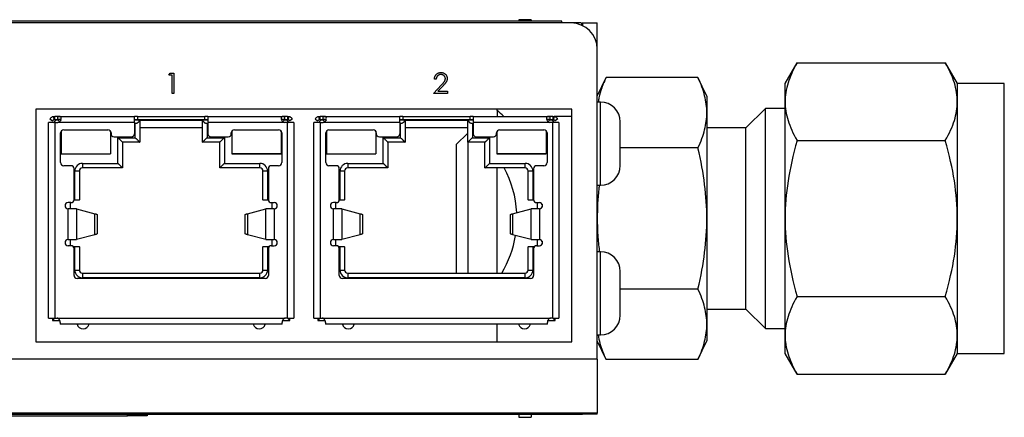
# Model space of a CAD drawing. Header units: millimetres. Extents: x 52 to 411, y 49 to 259.
# Tile 15 of 40: x 170 to 234, y 213 to 239. Entities that reach past the tile are written whole.
import ezdxf

# ---------------------------------------------------------------- set-up
doc = ezdxf.new("R2010")
doc.units = ezdxf.units.MM

msp = doc.modelspace()

# ---------------------------------------------------------------- linework, layer by layer
at = {"color": 7, "linetype": 'Continuous', "lineweight": 25}
for p, q in [((205.532, 239.048), (132.711, 239.048)), ((204.935, 239.175), (133.307, 239.175)), ((202.929, 239.264), (202.141, 239.264)), ((202.141, 239.264), (202.141, 239.175)), ((202.929, 239.264), (202.929, 239.175)), ((204.935, 239.048), (204.935, 239.175)), ((206.147, 239.061), (204.935, 239.061)), ((206.16, 239.048), (206.147, 239.061)), ((206.147, 239.048), (206.147, 239.061)), ((206.205, 239.048), (206.205, 238.908)), ((206.205, 239.048), (206.269, 239.048)), ((206.269, 239.048), (207.221, 239.048)), ((206.269, 239.048), (206.269, 238.879)), ((207.221, 237.359), (207.221, 239.048)), ((207.221, 217.204), (207.221, 237.359)), ((219.413, 235.111), (220.196, 236.467)), ((220.196, 236.467), (229.807, 236.467)), ((229.807, 236.467), (230.589, 235.111)), ((179.434, 235.663), (179.512, 235.799)), ((179.512, 235.799), (179.757, 235.799)), ((179.757, 235.799), (179.757, 234.476)), ((179.638, 235.663), (179.434, 235.663)), ((179.638, 234.476), (179.638, 235.663)), ((196.774, 235.392), (196.655, 235.392)), ((207.221, 234.286), (207.794, 235.514)), ((213.761, 235.514), (207.794, 235.514)), ((214.333, 234.286), (213.761, 235.514)), ((179.757, 234.476), (179.638, 234.476)), ((196.604, 234.476), (197.117, 235.024)), ((197.503, 234.476), (196.604, 234.476)), ((197.219, 234.965), (196.888, 234.612)), ((196.888, 234.612), (197.503, 234.612)), ((197.503, 234.612), (197.503, 234.476)), ((219.413, 233.937), (219.413, 235.111)), ((230.589, 235.111), (230.589, 233.937)), ((233.637, 235.111), (230.589, 235.111)), ((233.637, 217.585), (233.637, 235.111)), ((207.446, 233.915), (207.221, 233.915)), ((207.446, 231.21), (207.446, 233.915)), ((214.333, 234.286), (214.333, 233.222)), ((219.413, 226.348), (219.413, 233.937)), ((230.589, 233.937), (230.589, 226.348)), ((205.57, 233.46), (170.798, 233.46)), ((170.798, 233.46), (170.798, 218.347)), ((200.721, 233.362), (200.721, 233.46)), ((205.57, 218.347), (205.57, 233.46)), ((214.333, 233.222), (214.333, 226.348)), ((218.133, 233.492), (216.873, 232.232)), ((218.133, 219.204), (218.133, 233.492)), ((219.413, 233.492), (218.133, 233.492)), ((171.627, 219.879), (171.627, 232.579)), ((171.627, 232.579), (171.627, 232.579)), ((172.027, 232.579), (171.627, 232.579)), ((171.707, 232.82), (171.867, 232.699)), ((171.927, 232.579), (171.977, 232.629)), ((172.077, 232.729), (171.977, 232.629)), ((171.977, 232.629), (172.027, 232.579)), ((172.027, 232.779), (172.027, 232.979)), ((172.227, 232.979), (172.027, 232.979)), ((172.027, 232.779), (172.227, 232.779)), ((172.027, 232.579), (172.027, 219.879)), ((172.027, 232.579), (172.227, 232.579)), ((172.248, 232.729), (172.077, 232.729)), ((172.227, 232.779), (172.227, 232.979)), ((172.227, 232.979), (177.197, 232.979)), ((177.197, 232.579), (172.227, 232.579)), ((172.343, 232.634), (172.248, 232.729)), ((177.197, 232.579), (177.197, 232.979)), ((177.397, 232.979), (177.197, 232.979)), ((177.197, 232.779), (177.397, 232.779)), ((177.529, 232.729), (177.197, 232.729)), ((177.197, 232.579), (177.197, 231.849)), ((177.397, 232.979), (177.397, 232.779)), ((177.397, 232.979), (181.757, 232.979)), ((177.397, 232.779), (181.757, 232.779)), ((177.547, 232.729), (177.529, 232.729)), ((177.547, 232.729), (177.547, 231.299)), ((177.547, 232.729), (181.607, 232.729)), ((181.624, 232.729), (181.607, 232.729)), ((181.607, 231.299), (181.607, 232.729)), ((181.957, 232.729), (181.624, 232.729)), ((181.757, 232.779), (181.757, 232.979)), ((181.957, 232.979), (181.757, 232.979)), ((181.757, 232.779), (181.957, 232.779)), ((181.957, 232.979), (181.957, 232.579)), ((181.957, 232.979), (186.927, 232.979)), ((181.957, 232.579), (181.957, 231.849)), ((186.927, 232.579), (181.957, 232.579)), ((186.906, 232.729), (186.81, 232.634)), ((187.077, 232.729), (186.906, 232.729)), ((186.927, 232.979), (186.927, 232.779)), ((187.127, 232.979), (186.927, 232.979)), ((186.927, 232.779), (187.127, 232.779)), ((187.127, 232.579), (186.927, 232.579)), ((187.077, 232.729), (187.177, 232.629)), ((187.127, 232.979), (187.127, 232.779)), ((187.127, 232.579), (187.177, 232.629)), ((187.127, 219.879), (187.127, 232.579)), ((187.526, 232.579), (187.127, 232.579)), ((187.177, 232.629), (187.227, 232.579)), ((187.446, 232.82), (187.286, 232.699)), ((187.527, 232.579), (187.526, 232.579)), ((187.527, 232.579), (187.527, 219.879)), ((188.839, 219.879), (188.839, 232.579)), ((188.84, 232.579), (188.839, 232.579)), ((189.239, 232.579), (188.84, 232.579)), ((188.92, 232.82), (189.08, 232.699)), ((189.139, 232.579), (189.189, 232.629)), ((189.289, 232.729), (189.189, 232.629)), ((189.189, 232.629), (189.239, 232.579)), ((189.239, 232.779), (189.239, 232.979)), ((189.439, 232.979), (189.239, 232.979)), ((189.239, 232.779), (189.439, 232.779)), ((189.239, 232.579), (189.239, 219.879)), ((189.239, 232.579), (189.439, 232.579)), ((189.46, 232.729), (189.289, 232.729)), ((189.439, 232.779), (189.439, 232.979)), ((189.439, 232.979), (194.409, 232.979)), ((194.409, 232.579), (189.439, 232.579)), ((189.578, 232.612), (189.46, 232.729)), ((194.409, 232.579), (194.409, 232.979)), ((194.609, 232.979), (194.409, 232.979)), ((194.409, 232.779), (194.609, 232.779)), ((194.742, 232.729), (194.409, 232.729)), ((194.409, 232.579), (194.409, 231.849)), ((194.609, 232.979), (194.609, 232.779)), ((194.609, 232.979), (198.969, 232.979)), ((194.609, 232.779), (198.969, 232.779)), ((194.759, 232.729), (194.742, 232.729)), ((194.759, 232.729), (194.759, 231.299)), ((194.759, 232.729), (198.819, 232.729)), ((198.837, 232.729), (198.819, 232.729)), ((198.819, 231.299), (198.819, 232.729)), ((199.169, 232.729), (198.837, 232.729)), ((198.969, 232.779), (198.969, 232.979)), ((199.169, 232.979), (198.969, 232.979)), ((198.969, 232.779), (199.169, 232.779)), ((199.169, 232.979), (199.169, 232.579)), ((199.169, 232.979), (204.139, 232.979)), ((204.139, 232.579), (199.169, 232.579)), ((199.169, 232.579), (199.169, 231.849)), ((204.118, 232.729), (204.018, 232.629)), ((204.289, 232.729), (204.118, 232.729)), ((204.139, 232.979), (204.139, 232.779)), ((204.339, 232.979), (204.139, 232.979)), ((204.139, 232.779), (204.339, 232.779)), ((204.339, 232.579), (204.139, 232.579)), ((204.289, 232.729), (204.389, 232.629)), ((204.339, 232.979), (204.339, 232.779)), ((204.339, 232.579), (204.389, 232.629)), ((204.339, 219.879), (204.339, 232.579)), ((204.739, 232.579), (204.339, 232.579)), ((204.389, 232.629), (204.439, 232.579)), ((205.57, 232.979), (204.424, 232.979)), ((204.659, 232.82), (204.499, 232.699)), ((204.739, 232.579), (204.739, 232.579)), ((204.739, 232.579), (204.739, 219.879)), ((208.72, 232.441), (208.72, 232.632)), ((172.448, 232.037), (172.448, 230.559)), ((172.448, 232.032), (172.448, 231.934)), ((172.602, 232.109), (175.477, 232.109)), ((175.648, 232.013), (175.648, 230.559)), ((175.648, 232.006), (175.648, 230.559)), ((177.247, 231.599), (177.247, 232.529)), ((177.547, 232.249), (181.607, 232.249)), ((181.906, 232.529), (181.907, 231.599)), ((183.506, 232.013), (183.506, 230.559)), ((183.506, 232.005), (183.506, 231.953)), ((183.677, 232.109), (186.552, 232.109)), ((186.706, 232.037), (186.706, 230.559)), ((186.706, 232.031), (186.706, 230.559)), ((189.66, 232.037), (189.66, 230.559)), ((189.66, 232.032), (189.66, 231.934)), ((189.814, 232.109), (192.689, 232.109)), ((192.86, 232.013), (192.86, 230.559)), ((192.861, 232.006), (192.86, 230.559)), ((194.459, 231.599), (194.46, 232.529)), ((194.759, 232.249), (198.819, 232.249)), ((199.119, 232.529), (199.119, 231.599)), ((200.718, 232.013), (200.718, 230.559)), ((200.718, 232.005), (200.718, 231.904)), ((200.889, 232.109), (203.764, 232.109)), ((203.918, 232.037), (203.918, 230.559)), ((203.919, 232.031), (203.918, 230.559)), ((208.72, 231.21), (208.72, 232.441)), ((216.873, 232.232), (214.333, 232.232)), ((216.873, 220.464), (216.873, 232.232)), ((172.402, 229.979), (172.402, 231.909)), ((175.677, 231.909), (175.677, 231.849)), ((175.877, 231.649), (176.277, 231.649)), ((176.127, 231.599), (177.247, 231.599)), ((176.127, 229.929), (176.127, 231.599)), ((176.277, 231.649), (176.997, 231.649)), ((176.427, 231.299), (176.427, 229.629)), ((177.547, 231.299), (176.427, 231.299)), ((182.727, 231.299), (181.607, 231.299)), ((181.907, 231.599), (183.027, 231.599)), ((182.157, 231.649), (182.877, 231.649)), ((182.727, 229.629), (182.727, 231.299)), ((182.877, 231.649), (183.277, 231.649)), ((183.027, 231.599), (183.027, 229.929)), ((183.477, 231.849), (183.477, 231.909)), ((183.506, 231.805), (183.506, 230.559)), ((186.752, 231.909), (186.752, 229.979)), ((189.614, 229.979), (189.614, 231.909)), ((192.889, 231.909), (192.889, 231.849)), ((193.089, 231.649), (193.489, 231.649)), ((193.339, 231.599), (194.459, 231.599)), ((193.339, 229.929), (193.339, 231.599)), ((193.489, 231.649), (194.209, 231.649)), ((193.639, 231.299), (193.639, 229.629)), ((194.759, 231.299), (193.639, 231.299)), ((198.819, 231.891), (198.077, 231.149)), ((199.939, 231.299), (198.819, 231.299)), ((198.833, 231.299), (198.833, 222.799)), ((199.119, 231.599), (200.239, 231.599)), ((199.369, 231.649), (200.089, 231.649)), ((199.939, 229.629), (199.939, 231.299)), ((200.089, 231.649), (200.489, 231.649)), ((200.239, 231.599), (200.239, 229.929)), ((200.689, 231.849), (200.689, 231.909)), ((200.718, 231.805), (200.718, 230.559)), ((203.964, 231.909), (203.964, 229.979)), ((220.196, 231.407), (229.807, 231.407)), ((198.077, 231.149), (198.077, 222.799)), ((207.446, 228.505), (207.446, 231.21)), ((208.72, 229.978), (208.72, 231.21)), ((213.761, 230.931), (208.72, 230.931)), ((172.448, 230.559), (175.648, 230.559)), ((172.448, 230.559), (175.648, 230.559)), ((183.506, 230.559), (186.706, 230.559)), ((186.706, 230.559), (183.506, 230.559)), ((189.66, 230.559), (192.86, 230.559)), ((189.66, 230.559), (192.86, 230.559)), ((203.918, 230.559), (200.718, 230.559)), ((200.718, 230.559), (203.918, 230.559)), ((173.072, 229.779), (172.602, 229.779)), ((173.272, 227.579), (173.272, 229.579)), ((173.322, 227.559), (173.322, 229.429)), ((173.622, 229.429), (173.322, 229.429)), ((173.622, 229.429), (173.622, 227.559)), ((173.822, 229.929), (176.127, 229.929)), ((173.822, 229.929), (173.822, 229.629)), ((176.427, 229.629), (173.822, 229.629)), ((185.332, 229.629), (182.727, 229.629)), ((183.027, 229.929), (185.332, 229.929)), ((185.332, 229.629), (185.332, 229.929)), ((185.832, 229.429), (185.532, 229.429)), ((185.532, 227.559), (185.532, 229.429)), ((185.832, 229.429), (185.832, 227.559)), ((185.882, 229.579), (185.882, 227.579)), ((186.552, 229.779), (186.082, 229.779)), ((190.284, 229.779), (189.814, 229.779)), ((190.484, 227.579), (190.484, 229.579)), ((190.534, 227.559), (190.534, 229.429)), ((190.834, 229.429), (190.534, 229.429)), ((190.834, 229.429), (190.834, 227.559)), ((191.034, 229.929), (193.339, 229.929)), ((191.034, 229.929), (191.034, 229.629)), ((193.639, 229.629), (191.034, 229.629)), ((202.544, 229.629), (199.939, 229.629)), ((200.239, 229.929), (202.544, 229.929)), ((200.721, 222.799), (200.721, 229.629)), ((202.544, 229.629), (202.544, 229.929)), ((203.044, 229.429), (202.744, 229.429)), ((202.744, 227.559), (202.744, 229.429)), ((203.044, 229.429), (203.044, 227.559)), ((203.094, 229.579), (203.094, 227.579)), ((203.764, 229.779), (203.294, 229.779)), ((208.72, 229.787), (208.72, 229.978)), ((207.221, 228.505), (207.446, 228.505)), ((173.622, 227.549), (173.269, 227.549)), ((173.271, 227.559), (173.322, 227.559)), ((173.322, 227.559), (173.622, 227.559)), ((173.622, 227.549), (173.622, 227.559)), ((185.532, 227.559), (185.832, 227.559)), ((185.532, 227.559), (185.532, 227.549)), ((185.884, 227.549), (185.532, 227.549)), ((185.832, 227.559), (185.883, 227.559)), ((190.834, 227.549), (190.482, 227.549)), ((190.483, 227.559), (190.534, 227.559)), ((190.534, 227.559), (190.834, 227.559)), ((190.834, 227.549), (190.834, 227.559)), ((202.744, 227.559), (203.044, 227.559)), ((202.744, 227.559), (202.744, 227.549)), ((203.097, 227.549), (202.744, 227.549)), ((203.044, 227.559), (203.095, 227.559)), ((172.722, 227.075), (172.722, 227.282)), ((173.072, 227.379), (172.893, 227.379)), ((172.893, 224.979), (172.893, 226.979)), ((173.435, 226.979), (172.893, 226.979)), ((173.022, 227.379), (173.022, 226.979)), ((173.435, 226.979), (173.435, 224.979)), ((173.435, 226.979), (174.631, 226.661)), ((184.522, 226.661), (185.719, 226.979)), ((185.719, 224.979), (185.719, 226.979)), ((186.261, 226.979), (185.719, 226.979)), ((186.082, 227.379), (186.261, 227.379)), ((186.132, 226.979), (186.132, 227.379)), ((186.261, 226.979), (186.261, 224.979)), ((186.432, 227.282), (186.432, 227.075)), ((189.934, 227.075), (189.934, 227.282)), ((190.284, 227.379), (190.106, 227.379)), ((190.106, 224.979), (190.106, 226.979)), ((190.647, 226.979), (190.106, 226.979)), ((190.234, 227.379), (190.234, 226.979)), ((190.647, 226.979), (190.647, 224.979)), ((190.647, 226.979), (191.844, 226.661)), ((201.735, 226.661), (202.932, 226.979)), ((202.932, 224.979), (202.932, 226.979)), ((203.473, 226.979), (202.932, 226.979)), ((203.294, 227.379), (203.473, 227.379)), ((203.344, 226.979), (203.344, 227.379)), ((203.473, 226.979), (203.473, 224.979)), ((203.644, 227.282), (203.644, 227.075)), ((174.631, 225.296), (174.631, 226.661)), ((174.777, 226.592), (174.777, 225.366)), ((184.377, 225.366), (184.377, 226.592)), ((184.522, 226.661), (184.522, 225.296)), ((191.844, 225.296), (191.844, 226.661)), ((191.989, 226.592), (191.989, 225.366)), ((201.589, 225.366), (201.589, 226.592)), ((201.735, 226.661), (201.735, 225.296)), ((214.333, 226.348), (214.333, 219.474)), ((219.413, 218.759), (219.413, 226.348)), ((230.589, 226.348), (230.589, 218.759)), ((172.893, 224.979), (173.435, 224.979)), ((173.022, 224.979), (173.022, 224.579)), ((174.631, 225.296), (173.435, 224.979)), ((185.719, 224.979), (184.522, 225.296)), ((185.719, 224.979), (186.261, 224.979)), ((186.132, 224.579), (186.132, 224.979)), ((190.106, 224.979), (190.647, 224.979)), ((190.234, 224.979), (190.234, 224.579)), ((191.844, 225.296), (190.647, 224.979)), ((202.932, 224.979), (201.735, 225.296)), ((202.932, 224.979), (203.473, 224.979)), ((203.344, 224.579), (203.344, 224.979)), ((172.722, 224.675), (172.722, 224.882)), ((173.072, 224.579), (172.893, 224.579)), ((173.215, 224.519), (173.622, 224.519)), ((173.322, 224.509), (173.224, 224.509)), ((173.272, 222.649), (173.272, 224.379)), ((173.322, 222.999), (173.322, 224.509)), ((173.622, 224.509), (173.322, 224.509)), ((173.622, 224.509), (173.622, 224.519)), ((173.622, 224.509), (173.622, 222.999)), ((185.532, 224.519), (185.938, 224.519)), ((185.532, 224.519), (185.532, 224.509)), ((185.532, 222.999), (185.532, 224.509)), ((185.832, 224.509), (185.532, 224.509)), ((185.832, 224.509), (185.832, 222.999)), ((185.93, 224.509), (185.832, 224.509)), ((185.882, 224.379), (185.882, 222.649)), ((186.082, 224.579), (186.261, 224.579)), ((186.432, 224.882), (186.432, 224.675)), ((189.934, 224.675), (189.934, 224.882)), ((190.284, 224.579), (190.106, 224.579)), ((190.428, 224.519), (190.834, 224.519)), ((190.534, 224.509), (190.436, 224.509)), ((190.484, 222.649), (190.484, 224.379)), ((190.534, 222.999), (190.534, 224.509)), ((190.834, 224.509), (190.534, 224.509)), ((190.834, 224.509), (190.834, 224.519)), ((190.834, 224.509), (190.834, 222.999)), ((202.744, 224.519), (203.151, 224.519)), ((202.744, 224.519), (202.744, 224.509)), ((202.744, 222.999), (202.744, 224.509)), ((203.044, 224.509), (202.744, 224.509)), ((203.044, 224.509), (203.044, 222.999)), ((203.142, 224.509), (203.044, 224.509)), ((203.094, 224.379), (203.094, 222.649)), ((203.294, 224.579), (203.473, 224.579)), ((203.644, 224.882), (203.644, 224.675)), ((207.446, 224.192), (207.221, 224.192)), ((207.446, 221.487), (207.446, 224.192)), ((173.322, 222.999), (173.622, 222.999)), ((185.532, 222.999), (185.832, 222.999)), ((190.534, 222.999), (190.834, 222.999)), ((202.744, 222.999), (203.044, 222.999)), ((185.682, 222.449), (173.472, 222.449)), ((173.822, 222.799), (173.822, 222.499)), ((173.822, 222.799), (185.332, 222.799)), ((185.332, 222.499), (173.822, 222.499)), ((185.332, 222.499), (185.332, 222.799)), ((202.894, 222.449), (190.684, 222.449)), ((191.034, 222.799), (191.034, 222.499)), ((191.034, 222.799), (202.544, 222.799)), ((202.544, 222.499), (191.034, 222.499)), ((202.544, 222.499), (202.544, 222.799)), ((208.72, 222.718), (208.72, 222.909)), ((208.72, 221.487), (208.72, 222.718)), ((213.761, 221.765), (208.72, 221.765)), ((207.446, 218.781), (207.446, 221.487)), ((208.72, 220.255), (208.72, 221.487)), ((220.196, 221.289), (229.807, 221.289)), ((214.333, 220.464), (216.873, 220.464)), ((216.873, 220.464), (218.133, 219.204)), ((171.627, 219.879), (172.027, 219.879)), ((171.627, 219.879), (171.627, 219.879)), ((171.877, 219.879), (171.877, 219.729)), ((172.027, 219.879), (171.877, 219.729)), ((172.027, 219.879), (172.17, 219.879)), ((172.17, 219.879), (186.984, 219.879)), ((187.127, 219.879), (186.984, 219.879)), ((187.277, 219.729), (187.127, 219.879)), ((187.127, 219.879), (187.526, 219.879)), ((187.277, 219.729), (187.277, 219.879)), ((187.526, 219.879), (187.527, 219.879)), ((188.839, 219.879), (188.84, 219.879)), ((188.84, 219.879), (189.239, 219.879)), ((189.089, 219.879), (189.089, 219.729)), ((189.239, 219.879), (189.089, 219.729)), ((189.239, 219.879), (189.382, 219.879)), ((189.382, 219.879), (204.197, 219.879)), ((204.339, 219.879), (204.197, 219.879)), ((204.339, 219.879), (204.739, 219.879)), ((204.489, 219.729), (204.339, 219.879)), ((204.489, 219.729), (204.489, 219.879)), ((204.739, 219.879), (204.739, 219.879)), ((208.72, 220.064), (208.72, 220.255)), ((171.877, 219.729), (172.347, 219.729)), ((172.377, 219.596), (172.377, 219.479)), ((186.777, 219.479), (172.377, 219.479)), ((186.777, 219.479), (186.777, 219.596)), ((186.807, 219.729), (187.277, 219.729)), ((189.089, 219.729), (189.559, 219.729)), ((189.589, 219.596), (189.589, 219.479)), ((203.989, 219.479), (189.589, 219.479)), ((200.721, 218.347), (200.721, 219.479)), ((203.989, 219.479), (203.989, 219.596)), ((204.02, 219.729), (204.489, 219.729)), ((214.333, 219.474), (214.333, 218.411)), ((218.133, 219.204), (219.413, 219.204)), ((207.221, 218.781), (207.446, 218.781)), ((219.413, 217.585), (219.413, 218.759)), ((230.589, 218.759), (230.589, 217.585)), ((170.798, 218.347), (205.57, 218.347)), ((207.794, 217.183), (207.221, 218.411)), ((213.761, 217.183), (214.333, 218.411)), ((220.196, 216.229), (219.413, 217.585)), ((230.589, 217.585), (229.807, 216.229)), ((230.589, 217.585), (233.637, 217.585)), ((207.221, 217.204), (131.021, 217.204)), ((207.221, 217.204), (207.221, 213.712)), ((213.761, 217.183), (207.794, 217.183)), ((220.196, 216.229), (229.807, 216.229)), ((207.221, 213.712), (131.021, 213.712)), ((160.231, 213.648), (176.741, 213.648)), ((160.231, 213.521), (176.741, 213.521)), ((176.741, 213.521), (176.741, 213.648)), ((176.741, 213.648), (178.011, 213.648)), ((178.011, 213.521), (176.741, 213.521)), ((178.011, 213.648), (178.011, 213.521)), ((178.011, 213.648), (180.551, 213.648)), ((180.551, 213.712), (180.551, 213.648)), ((180.551, 213.648), (206.205, 213.648)), ((194.389, 213.712), (194.389, 213.708)), ((194.781, 213.712), (194.781, 213.708)), ((202.141, 213.648), (202.141, 213.432)), ((202.141, 213.432), (202.929, 213.432)), ((202.929, 213.648), (202.929, 213.432)), ((203.06, 213.648), (203.072, 213.635)), ((203.072, 213.648), (203.072, 213.635)), ((203.072, 213.635), (206.147, 213.635)), ((206.147, 213.635), (206.16, 213.648)), ((206.147, 213.635), (206.147, 213.648)), ((206.205, 213.712), (206.205, 213.648)), ((206.205, 213.648), (206.269, 213.648)), ((206.269, 213.648), (206.269, 213.712)), ((207.221, 213.648), (206.269, 213.648)), ((207.221, 213.648), (207.221, 213.712))]:
    msp.add_line(p, q, dxfattribs=at)
for centre, radius, start, end in [((205.532, 237.359), 1.689, 0, 90), ((207.437, 232.632), 1.283, 0, 89.60152), ((195.156, 226.348), 8.953, 47.78148, 51.57098), ((172.602, 231.909), 0.2, 90, 180), ((175.477, 231.909), 0.2, 0, 90), ((183.677, 231.909), 0.2, 90, 180), ((186.552, 231.909), 0.2, 0, 90), ((189.814, 231.909), 0.2, 90, 180), ((192.689, 231.909), 0.2, 0, 90), ((200.889, 231.909), 0.2, 90, 180), ((203.764, 231.909), 0.2, 0, 90), ((175.877, 231.849), 0.2, 180, 270), ((176.997, 231.849), 0.2, 270, 0), ((182.157, 231.849), 0.2, 180, 270), ((183.277, 231.849), 0.2, 270, 0), ((193.089, 231.849), 0.2, 180, 270), ((194.209, 231.849), 0.2, 270, 0), ((199.369, 231.849), 0.2, 180, 270), ((200.489, 231.849), 0.2, 270, 0), ((172.602, 229.979), 0.2, 180, 270), ((173.072, 229.579), 0.2, 0, 90), ((173.822, 229.429), 0.5, 90, 180), ((173.822, 229.429), 0.2, 90, 180), ((185.332, 229.429), 0.5, 0, 90), ((185.332, 229.429), 0.2, 0, 90), ((186.082, 229.579), 0.2, 90, 180), ((186.552, 229.979), 0.2, 270, 0), ((189.814, 229.979), 0.2, 180, 270), ((190.284, 229.579), 0.2, 0, 90), ((191.034, 229.429), 0.5, 90, 180), ((191.034, 229.429), 0.2, 90, 180), ((195.156, 226.348), 6.858, 3.215, 28.58079), ((202.544, 229.429), 0.5, 0, 90), ((202.544, 229.429), 0.2, 0, 90), ((203.294, 229.579), 0.2, 90, 180), ((203.764, 229.979), 0.2, 270, 0), ((207.437, 229.787), 1.283, 270.39848, 0), ((173.072, 227.579), 0.2, 270, 0), ((186.082, 227.579), 0.2, 180, 270), ((190.284, 227.579), 0.2, 270, 0), ((203.294, 227.579), 0.2, 180, 270), ((172.893, 227.179), 0.2, 90, 270), ((186.261, 227.179), 0.2, 270, 90), ((190.106, 227.179), 0.2, 90, 270), ((203.473, 227.179), 0.2, 270, 90), ((172.893, 224.779), 0.2, 90, 270), ((186.261, 224.779), 0.2, 270, 90), ((190.106, 224.779), 0.2, 90, 270), ((195.156, 226.348), 6.858, 328.83398, 350.75209), ((203.473, 224.779), 0.2, 270, 90), ((173.072, 224.379), 0.2, 0, 90), ((186.082, 224.379), 0.2, 90, 180), ((190.284, 224.379), 0.2, 0, 90), ((203.294, 224.379), 0.2, 90, 180), ((207.437, 222.909), 1.283, 0, 89.60152), ((173.822, 222.999), 0.5, 180, 270), ((173.822, 222.999), 0.2, 180, 270), ((185.332, 222.999), 0.5, 270, 360), ((185.332, 222.999), 0.2, 270, 360), ((191.034, 222.999), 0.5, 180, 270), ((191.034, 222.999), 0.2, 180, 270), ((202.544, 222.999), 0.5, 270, 360), ((202.544, 222.999), 0.2, 270, 360), ((173.472, 222.649), 0.2, 180, 270), ((185.682, 222.649), 0.2, 270, 0), ((190.684, 222.649), 0.2, 180, 270), ((202.894, 222.649), 0.2, 270, 0), ((207.437, 220.064), 1.283, 270.39848, 0), ((173.862, 219.579), 0.4, 194.47751, 345.52249), ((185.292, 219.579), 0.4, 194.47751, 345.52249), ((191.074, 219.579), 0.4, 194.47751, 345.52249), ((202.504, 219.579), 0.4, 194.47751, 345.52249)]:
    msp.add_arc(centre, radius, start, end, dxfattribs=at)
for points, knots in [([(220.196, 236.467), (219.925, 235.998), (219.734, 235.569), (219.478, 234.742), (219.413, 234.343), (219.413, 233.937)], [0, 0, 0, 0, 0.5, 0.5, 1, 1, 1, 1]), ([(230.589, 233.937), (230.589, 234.343), (230.525, 234.742), (230.269, 235.569), (230.078, 235.998), (229.807, 236.467)], [0, 0, 0, 0, 0.5, 0.5, 1, 1, 1, 1]), ([(196.655, 235.392), (196.656, 235.408), (196.658, 235.439), (196.665, 235.484), (196.675, 235.527), (196.689, 235.568), (196.707, 235.606), (196.729, 235.643), (196.754, 235.677), (196.783, 235.709), (196.814, 235.738), (196.848, 235.764), (196.883, 235.785), (196.92, 235.803), (196.959, 235.816), (197, 235.826), (197.043, 235.832), (197.072, 235.833), (197.087, 235.833)], [0, 0, 0, 0, 0.068791, 0.135103, 0.198979, 0.261904, 0.323495, 0.385195, 0.446969, 0.509765, 0.572251, 0.633405, 0.693251, 0.752583, 0.812579, 0.873275, 0.93555, 1, 1, 1, 1]), ([(197.087, 235.833), (197.101, 235.833), (197.13, 235.832), (197.171, 235.826), (197.211, 235.817), (197.248, 235.805), (197.284, 235.788), (197.317, 235.767), (197.348, 235.744), (197.376, 235.716), (197.402, 235.687), (197.424, 235.655), (197.444, 235.622), (197.459, 235.589), (197.471, 235.553), (197.48, 235.517), (197.485, 235.478), (197.486, 235.453), (197.486, 235.44)], [0, 0, 0, 0, 0.069475, 0.136517, 0.200789, 0.26383, 0.325735, 0.387291, 0.449509, 0.512968, 0.576275, 0.63758, 0.697903, 0.757172, 0.816599, 0.876653, 0.93729, 1, 1, 1, 1]), ([(197.081, 235.697), (197.07, 235.697), (197.05, 235.696), (197.02, 235.693), (196.992, 235.686), (196.964, 235.678), (196.939, 235.666), (196.914, 235.653), (196.891, 235.636), (196.869, 235.617), (196.849, 235.596), (196.832, 235.573), (196.816, 235.548), (196.803, 235.521), (196.792, 235.491), (196.784, 235.46), (196.777, 235.427), (196.775, 235.404), (196.774, 235.392)], [0, 0, 0, 0, 0.064439, 0.126547, 0.186887, 0.245878, 0.304041, 0.362191, 0.420976, 0.48066, 0.5406, 0.600689, 0.661936, 0.724443, 0.789038, 0.856314, 0.926352, 1, 1, 1, 1]), ([(197.368, 235.429), (197.367, 235.438), (197.367, 235.456), (197.363, 235.482), (197.356, 235.507), (197.347, 235.531), (197.335, 235.555), (197.321, 235.577), (197.304, 235.598), (197.285, 235.618), (197.263, 235.637), (197.241, 235.653), (197.217, 235.667), (197.192, 235.678), (197.166, 235.687), (197.138, 235.693), (197.11, 235.696), (197.091, 235.697), (197.081, 235.697)], [0, 0, 0, 0, 0.0619654, 0.1221219, 0.1809885, 0.2399332, 0.2999058, 0.3599888, 0.4217757, 0.4865758, 0.5515348, 0.6150175, 0.6772586, 0.73973, 0.8030501, 0.8664951, 0.9319735, 1, 1, 1, 1]), ([(197.117, 235.024), (197.13, 235.037), (197.154, 235.062), (197.188, 235.098), (197.218, 235.132), (197.246, 235.163), (197.269, 235.192), (197.29, 235.218), (197.306, 235.242), (197.324, 235.269), (197.342, 235.303), (197.357, 235.344), (197.366, 235.386), (197.367, 235.415), (197.368, 235.429)], [0, 0, 0, 0, 0.110803, 0.212829, 0.306101, 0.390647, 0.466924, 0.534481, 0.593587, 0.644557, 0.7362, 0.825024, 0.911986, 1, 1, 1, 1]), ([(197.486, 235.44), (197.486, 235.421), (197.484, 235.385), (197.474, 235.331), (197.457, 235.279), (197.436, 235.237), (197.416, 235.203), (197.397, 235.175), (197.376, 235.146), (197.35, 235.114), (197.322, 235.079), (197.291, 235.043), (197.256, 235.005), (197.232, 234.978), (197.219, 234.965)], [0, 0, 0, 0, 0.098684, 0.195635, 0.292817, 0.391719, 0.444828, 0.504322, 0.570433, 0.642613, 0.72234, 0.807957, 0.900488, 1, 1, 1, 1]), ([(207.794, 235.514), (207.697, 235.286), (207.51, 234.849), (207.335, 234.315), (207.307, 234.007), (207.299, 233.915)], [0, 0, 0, 0, 0.430439, 0.828843, 1, 1, 1, 1]), ([(214.333, 233.222), (214.333, 233.59), (214.287, 233.951), (214.099, 234.701), (213.959, 235.089), (213.761, 235.514)], [0, 0, 0, 0, 0.5, 0.5, 1, 1, 1, 1]), ([(219.413, 233.937), (219.413, 233.531), (219.478, 233.132), (219.734, 232.305), (219.925, 231.876), (220.196, 231.407)], [0, 0, 0, 0, 0.5, 0.5, 1, 1, 1, 1]), ([(229.807, 231.407), (230.078, 231.876), (230.269, 232.305), (230.525, 233.132), (230.589, 233.531), (230.589, 233.937)], [0, 0, 0, 0, 0.5, 0.5, 1, 1, 1, 1]), ([(213.761, 230.931), (213.959, 231.356), (214.099, 231.744), (214.287, 232.493), (214.333, 232.854), (214.333, 233.222)], [0, 0, 0, 0, 0.5, 0.5, 1, 1, 1, 1]), ([(171.931, 232.967), (171.92, 232.964), (171.897, 232.958), (171.854, 232.941), (171.803, 232.913), (171.759, 232.877), (171.727, 232.845), (171.714, 232.828), (171.707, 232.82)], [0, 0, 0, 0, 0.127507, 0.254988, 0.509803, 0.764613, 0.8823, 1, 1, 1, 1]), ([(171.867, 232.699), (171.874, 232.708), (171.888, 232.725), (171.915, 232.746), (171.946, 232.763), (171.968, 232.77), (171.979, 232.773)], [0, 0, 0, 0, 0.237189, 0.491458, 0.745729, 1, 1, 1, 1]), ([(171.931, 232.967), (171.939, 232.969), (171.954, 232.973), (171.974, 232.976), (171.992, 232.978), (172.006, 232.978), (172.016, 232.979), (172.024, 232.979), (172.026, 232.979), (172.027, 232.979), (172.027, 232.979)], [0, 0, 0, 0, 0.139603, 0.276487, 0.411761, 0.546331, 0.68098, 0.816474, 0.953675, 1, 1, 1, 1]), ([(171.931, 232.967), (171.933, 232.956), (171.938, 232.932), (171.946, 232.895), (171.954, 232.859), (171.963, 232.827), (171.972, 232.799), (171.977, 232.781), (171.979, 232.773)], [0, 0, 0, 0, 0.16626, 0.376448, 0.563458, 0.730558, 0.880557, 1, 1, 1, 1]), ([(172.227, 232.579), (172.281, 232.579), (172.362, 232.631), (172.423, 232.765), (172.439, 232.867), (172.423, 232.939), (172.362, 232.984), (172.281, 232.979), (172.227, 232.979)], [0, 0, 0, 0, 0.25, 0.375, 0.5, 0.624999, 0.749999, 1, 1, 1, 1]), ([(172.434, 232.72), (172.433, 232.726), (172.432, 232.737), (172.423, 232.752), (172.408, 232.763), (172.386, 232.772), (172.357, 232.777), (172.304, 232.779), (172.259, 232.779), (172.227, 232.779)], [0, 0, 0, 0, 0.082977, 0.176651, 0.282758, 0.392511, 0.524932, 0.667744, 1, 1, 1, 1]), ([(177.247, 232.529), (177.275, 232.529), (177.315, 232.534), (177.354, 232.548), (177.379, 232.559), (177.39, 232.565), (177.417, 232.581), (177.429, 232.59), (177.454, 232.611), (177.464, 232.621), (177.499, 232.663), (177.517, 232.694), (177.529, 232.729)], [0, 0, 0, 0, 0.25, 0.375, 0.375, 0.5, 0.5, 0.625, 0.625, 0.75, 0.75, 1, 1, 1, 1]), ([(181.624, 232.729), (181.63, 232.712), (181.641, 232.687), (181.656, 232.664), (181.666, 232.65), (181.673, 232.641), (181.688, 232.623), (181.704, 232.606), (181.723, 232.591), (181.736, 232.582), (181.744, 232.577), (181.762, 232.566), (181.775, 232.559), (181.8, 232.548), (181.816, 232.543), (181.853, 232.532), (181.879, 232.529), (181.906, 232.529)], [0, 0, 0, 0, 0.125, 0.1875, 0.1875, 0.25, 0.25, 0.375, 0.4375, 0.4375, 0.5, 0.5, 0.625, 0.625, 0.75, 0.75, 1, 1, 1, 1]), ([(186.927, 232.979), (186.872, 232.979), (186.792, 232.984), (186.73, 232.939), (186.714, 232.867), (186.73, 232.765), (186.792, 232.631), (186.872, 232.579), (186.927, 232.579)], [0, 0, 0, 0, 0.250001, 0.375001, 0.5, 0.625, 0.75, 1, 1, 1, 1]), ([(186.927, 232.779), (186.895, 232.779), (186.85, 232.779), (186.797, 232.777), (186.768, 232.772), (186.749, 232.765), (186.741, 232.759), (186.739, 232.757)], [0, 0, 0, 0, 0.432213, 0.618656, 0.791854, 0.935776, 1, 1, 1, 1]), ([(187.127, 232.979), (187.127, 232.979), (187.128, 232.979), (187.134, 232.979), (187.144, 232.979), (187.157, 232.978), (187.173, 232.976), (187.192, 232.974), (187.209, 232.97), (187.22, 232.968), (187.222, 232.967)], [0, 0, 0, 0, 0.137915, 0.273819, 0.408631, 0.543135, 0.678095, 0.814373, 0.953012, 1, 1, 1, 1]), ([(187.174, 232.773), (187.175, 232.778), (187.179, 232.79), (187.185, 232.81), (187.192, 232.834), (187.199, 232.86), (187.206, 232.889), (187.213, 232.921), (187.219, 232.948), (187.222, 232.964), (187.222, 232.967)], [0, 0, 0, 0, 0.074403, 0.18494, 0.306771, 0.441472, 0.59071, 0.756689, 0.942087, 1, 1, 1, 1]), ([(187.174, 232.773), (187.185, 232.77), (187.207, 232.763), (187.238, 232.746), (187.265, 232.725), (187.279, 232.708), (187.286, 232.699)], [0, 0, 0, 0, 0.2542708, 0.5085423, 0.762811, 1, 1, 1, 1]), ([(187.446, 232.82), (187.439, 232.828), (187.426, 232.845), (187.395, 232.877), (187.35, 232.913), (187.299, 232.941), (187.256, 232.958), (187.234, 232.964), (187.222, 232.967)], [0, 0, 0, 0, 0.1177, 0.235387, 0.490197, 0.745012, 0.872493, 1, 1, 1, 1]), ([(189.144, 232.967), (189.133, 232.964), (189.11, 232.958), (189.067, 232.941), (189.016, 232.913), (188.971, 232.877), (188.94, 232.845), (188.927, 232.828), (188.92, 232.82)], [0, 0, 0, 0, 0.127507, 0.2549884, 0.5098032, 0.7646133, 0.8823, 1, 1, 1, 1]), ([(189.08, 232.699), (189.087, 232.708), (189.101, 232.725), (189.128, 232.746), (189.159, 232.763), (189.181, 232.77), (189.192, 232.773)], [0, 0, 0, 0, 0.237189, 0.491458, 0.745729, 1, 1, 1, 1]), ([(189.144, 232.967), (189.151, 232.969), (189.167, 232.973), (189.187, 232.976), (189.204, 232.978), (189.218, 232.978), (189.229, 232.979), (189.236, 232.979), (189.239, 232.979), (189.239, 232.979), (189.239, 232.979)], [0, 0, 0, 0, 0.139603, 0.276487, 0.411761, 0.546331, 0.68098, 0.816474, 0.953675, 1, 1, 1, 1]), ([(189.144, 232.967), (189.146, 232.956), (189.15, 232.932), (189.158, 232.895), (189.167, 232.859), (189.176, 232.827), (189.184, 232.799), (189.19, 232.781), (189.192, 232.773)], [0, 0, 0, 0, 0.16626, 0.376448, 0.563458, 0.730558, 0.880557, 1, 1, 1, 1]), ([(189.439, 232.579), (189.494, 232.579), (189.574, 232.631), (189.636, 232.765), (189.652, 232.867), (189.636, 232.939), (189.574, 232.984), (189.494, 232.979), (189.439, 232.979)], [0, 0, 0, 0, 0.25, 0.375, 0.5, 0.624999, 0.749999, 1, 1, 1, 1]), ([(189.647, 232.72), (189.646, 232.726), (189.645, 232.737), (189.636, 232.752), (189.621, 232.763), (189.599, 232.772), (189.57, 232.777), (189.517, 232.779), (189.471, 232.779), (189.439, 232.779)], [0, 0, 0, 0, 0.082977, 0.176651, 0.282758, 0.392511, 0.524932, 0.667744, 1, 1, 1, 1]), ([(194.46, 232.529), (194.488, 232.529), (194.528, 232.534), (194.566, 232.548), (194.591, 232.559), (194.602, 232.565), (194.629, 232.581), (194.642, 232.59), (194.666, 232.611), (194.677, 232.621), (194.712, 232.663), (194.73, 232.694), (194.742, 232.729)], [0, 0, 0, 0, 0.25, 0.375, 0.375, 0.5, 0.5, 0.625, 0.625, 0.75, 0.75, 1, 1, 1, 1]), ([(198.837, 232.729), (198.843, 232.712), (198.854, 232.687), (198.868, 232.664), (198.879, 232.65), (198.885, 232.641), (198.901, 232.623), (198.917, 232.606), (198.936, 232.591), (198.949, 232.582), (198.957, 232.577), (198.975, 232.566), (198.987, 232.559), (199.013, 232.548), (199.028, 232.543), (199.066, 232.532), (199.092, 232.529), (199.119, 232.529)], [0, 0, 0, 0, 0.125, 0.1875, 0.1875, 0.25, 0.25, 0.375, 0.4375, 0.4375, 0.5, 0.5, 0.625, 0.625, 0.75, 0.75, 1, 1, 1, 1]), ([(204.139, 232.979), (204.085, 232.979), (204.004, 232.984), (203.943, 232.939), (203.927, 232.867), (203.943, 232.765), (204.004, 232.631), (204.085, 232.579), (204.139, 232.579)], [0, 0, 0, 0, 0.250001, 0.375001, 0.5, 0.625, 0.75, 1, 1, 1, 1]), ([(204.139, 232.779), (204.108, 232.779), (204.063, 232.779), (204.01, 232.777), (203.981, 232.772), (203.961, 232.765), (203.954, 232.759), (203.952, 232.757)], [0, 0, 0, 0, 0.432213, 0.618656, 0.791854, 0.935776, 1, 1, 1, 1]), ([(204.339, 232.979), (204.34, 232.979), (204.341, 232.979), (204.347, 232.979), (204.356, 232.979), (204.369, 232.978), (204.386, 232.976), (204.405, 232.974), (204.422, 232.97), (204.433, 232.968), (204.435, 232.967)], [0, 0, 0, 0, 0.137915, 0.273819, 0.408631, 0.543135, 0.678095, 0.814373, 0.953012, 1, 1, 1, 1]), ([(204.387, 232.773), (204.388, 232.778), (204.392, 232.79), (204.398, 232.81), (204.405, 232.834), (204.412, 232.86), (204.419, 232.889), (204.426, 232.921), (204.432, 232.948), (204.434, 232.964), (204.435, 232.967)], [0, 0, 0, 0, 0.074403, 0.18494, 0.306771, 0.441472, 0.59071, 0.756689, 0.942087, 1, 1, 1, 1]), ([(204.387, 232.773), (204.398, 232.77), (204.42, 232.763), (204.451, 232.746), (204.478, 232.725), (204.492, 232.708), (204.499, 232.699)], [0, 0, 0, 0, 0.254271, 0.508542, 0.762811, 1, 1, 1, 1]), ([(204.659, 232.82), (204.652, 232.828), (204.639, 232.845), (204.608, 232.877), (204.563, 232.913), (204.512, 232.941), (204.469, 232.958), (204.446, 232.964), (204.435, 232.967)], [0, 0, 0, 0, 0.1177, 0.235387, 0.490197, 0.745012, 0.872493, 1, 1, 1, 1]), ([(176.127, 231.599), (176.141, 231.584), (176.168, 231.557), (176.205, 231.52), (176.236, 231.49), (176.264, 231.462), (176.291, 231.435), (176.318, 231.408), (176.342, 231.384), (176.363, 231.363), (176.381, 231.345), (176.396, 231.33), (176.408, 231.318), (176.417, 231.309), (176.423, 231.303), (176.426, 231.299), (176.427, 231.299), (176.427, 231.299)], [0, 0, 0, 0, 0.108786, 0.200528, 0.275149, 0.341309, 0.417526, 0.492123, 0.564804, 0.62965, 0.690996, 0.749733, 0.806212, 0.860787, 0.913833, 0.965761, 1, 1, 1, 1]), ([(177.247, 231.599), (177.261, 231.584), (177.288, 231.557), (177.325, 231.52), (177.356, 231.49), (177.384, 231.462), (177.411, 231.435), (177.438, 231.408), (177.462, 231.384), (177.483, 231.363), (177.5, 231.345), (177.515, 231.33), (177.527, 231.318), (177.537, 231.309), (177.543, 231.303), (177.546, 231.299), (177.547, 231.299), (177.547, 231.299)], [0, 0, 0, 0, 0.1087862, 0.2005285, 0.2751493, 0.3413088, 0.4175263, 0.4921227, 0.5648039, 0.62965, 0.6909957, 0.7497334, 0.8062125, 0.8607874, 0.9138331, 0.965761, 1, 1, 1, 1]), ([(181.607, 231.299), (181.607, 231.299), (181.608, 231.3), (181.612, 231.304), (181.62, 231.312), (181.63, 231.322), (181.643, 231.335), (181.659, 231.351), (181.678, 231.37), (181.7, 231.393), (181.725, 231.418), (181.752, 231.444), (181.779, 231.471), (181.807, 231.5), (181.839, 231.532), (181.873, 231.566), (181.897, 231.589), (181.907, 231.599)], [0, 0, 0, 0, 0.051816, 0.104474, 0.158436, 0.214075, 0.271115, 0.330777, 0.39479, 0.46374, 0.534897, 0.608107, 0.683463, 0.74708, 0.82779, 0.92536, 1, 1, 1, 1]), ([(182.727, 231.299), (182.727, 231.299), (182.728, 231.3), (182.732, 231.304), (182.739, 231.312), (182.75, 231.322), (182.763, 231.335), (182.779, 231.352), (182.798, 231.371), (182.821, 231.393), (182.845, 231.417), (182.872, 231.444), (182.899, 231.471), (182.927, 231.5), (182.959, 231.532), (182.993, 231.566), (183.017, 231.589), (183.027, 231.599)], [0, 0, 0, 0, 0.051816, 0.1044735, 0.1584356, 0.214075, 0.2711146, 0.3307766, 0.3947905, 0.4637404, 0.5348968, 0.6081065, 0.6834631, 0.7470799, 0.82779, 0.9253597, 1, 1, 1, 1]), ([(193.339, 231.599), (193.354, 231.584), (193.381, 231.557), (193.418, 231.52), (193.449, 231.49), (193.477, 231.462), (193.504, 231.435), (193.53, 231.408), (193.554, 231.384), (193.576, 231.363), (193.594, 231.345), (193.608, 231.33), (193.62, 231.318), (193.63, 231.309), (193.636, 231.303), (193.639, 231.299), (193.639, 231.299), (193.639, 231.299)], [0, 0, 0, 0, 0.108786, 0.200528, 0.275149, 0.341309, 0.417526, 0.492123, 0.564804, 0.62965, 0.690996, 0.749733, 0.806212, 0.860787, 0.913833, 0.965761, 1, 1, 1, 1]), ([(194.459, 231.599), (194.474, 231.584), (194.501, 231.557), (194.538, 231.52), (194.569, 231.49), (194.596, 231.462), (194.624, 231.435), (194.651, 231.408), (194.675, 231.384), (194.695, 231.363), (194.713, 231.345), (194.728, 231.33), (194.74, 231.318), (194.75, 231.309), (194.756, 231.303), (194.759, 231.299), (194.759, 231.299), (194.759, 231.299)], [0, 0, 0, 0, 0.108786, 0.200528, 0.275149, 0.341309, 0.417526, 0.492123, 0.564804, 0.62965, 0.690996, 0.749733, 0.806212, 0.860787, 0.913833, 0.965761, 1, 1, 1, 1]), ([(198.819, 231.299), (198.82, 231.299), (198.82, 231.3), (198.825, 231.304), (198.832, 231.312), (198.843, 231.322), (198.856, 231.335), (198.872, 231.351), (198.891, 231.37), (198.913, 231.393), (198.938, 231.418), (198.965, 231.444), (198.992, 231.471), (199.02, 231.5), (199.052, 231.532), (199.086, 231.566), (199.109, 231.589), (199.119, 231.599)], [0, 0, 0, 0, 0.051816, 0.104474, 0.158436, 0.214075, 0.271115, 0.330777, 0.39479, 0.46374, 0.534897, 0.608107, 0.683463, 0.74708, 0.82779, 0.92536, 1, 1, 1, 1]), ([(199.939, 231.299), (199.94, 231.299), (199.94, 231.3), (199.945, 231.304), (199.952, 231.312), (199.962, 231.322), (199.975, 231.335), (199.992, 231.352), (200.011, 231.371), (200.033, 231.393), (200.058, 231.417), (200.085, 231.444), (200.112, 231.471), (200.14, 231.5), (200.172, 231.532), (200.206, 231.566), (200.229, 231.589), (200.239, 231.599)], [0, 0, 0, 0, 0.051816, 0.104474, 0.158436, 0.214075, 0.271115, 0.330777, 0.39479, 0.46374, 0.534897, 0.608107, 0.683463, 0.74708, 0.82779, 0.92536, 1, 1, 1, 1]), ([(220.196, 231.407), (219.925, 230.469), (219.734, 229.613), (219.478, 227.958), (219.413, 227.16), (219.413, 226.348)], [0, 0, 0, 0, 0.5, 0.5, 1, 1, 1, 1]), ([(230.589, 226.348), (230.589, 227.16), (230.525, 227.958), (230.269, 229.613), (230.078, 230.469), (229.807, 231.407)], [0, 0, 0, 0, 0.5, 0.5, 1, 1, 1, 1]), ([(214.333, 226.348), (214.333, 227.084), (214.287, 227.806), (214.099, 229.305), (213.959, 230.081), (213.761, 230.931)], [0, 0, 0, 0, 0.5, 0.5, 1, 1, 1, 1]), ([(176.427, 229.629), (176.426, 229.629), (176.426, 229.63), (176.421, 229.634), (176.414, 229.642), (176.404, 229.652), (176.391, 229.665), (176.375, 229.682), (176.355, 229.701), (176.333, 229.723), (176.308, 229.747), (176.281, 229.774), (176.255, 229.801), (176.226, 229.83), (176.194, 229.862), (176.16, 229.896), (176.137, 229.919), (176.127, 229.929)], [0, 0, 0, 0, 0.051816, 0.104474, 0.158436, 0.214075, 0.271115, 0.330777, 0.39479, 0.46374, 0.534897, 0.608107, 0.683463, 0.74708, 0.82779, 0.92536, 1, 1, 1, 1]), ([(182.727, 229.629), (182.727, 229.629), (182.728, 229.63), (182.732, 229.634), (182.74, 229.642), (182.75, 229.652), (182.763, 229.665), (182.779, 229.681), (182.798, 229.7), (182.82, 229.723), (182.845, 229.748), (182.872, 229.774), (182.899, 229.801), (182.927, 229.83), (182.959, 229.862), (182.993, 229.896), (183.017, 229.919), (183.027, 229.929)], [0, 0, 0, 0, 0.051816, 0.104474, 0.158436, 0.214075, 0.271115, 0.330777, 0.39479, 0.46374, 0.534897, 0.608107, 0.683463, 0.74708, 0.82779, 0.92536, 1, 1, 1, 1]), ([(193.639, 229.629), (193.639, 229.629), (193.639, 229.63), (193.634, 229.634), (193.627, 229.642), (193.616, 229.652), (193.603, 229.665), (193.587, 229.682), (193.568, 229.701), (193.545, 229.723), (193.521, 229.747), (193.494, 229.774), (193.467, 229.801), (193.439, 229.83), (193.407, 229.862), (193.373, 229.896), (193.35, 229.919), (193.339, 229.929)], [0, 0, 0, 0, 0.051816, 0.104474, 0.158436, 0.214075, 0.271115, 0.330777, 0.39479, 0.46374, 0.534897, 0.608107, 0.683463, 0.74708, 0.82779, 0.92536, 1, 1, 1, 1]), ([(199.939, 229.629), (199.94, 229.629), (199.94, 229.63), (199.945, 229.634), (199.952, 229.642), (199.963, 229.652), (199.976, 229.665), (199.992, 229.681), (200.011, 229.7), (200.033, 229.723), (200.058, 229.748), (200.085, 229.774), (200.112, 229.801), (200.14, 229.83), (200.172, 229.862), (200.206, 229.896), (200.229, 229.919), (200.239, 229.929)], [0, 0, 0, 0, 0.051816, 0.104474, 0.158436, 0.214075, 0.271115, 0.330777, 0.39479, 0.46374, 0.534897, 0.608107, 0.683463, 0.74708, 0.82779, 0.92536, 1, 1, 1, 1]), ([(207.361, 228.503), (207.351, 228.431), (207.245, 227.719), (207.233, 226.997), (207.221, 226.348)], [0, 0, 0, 0, 0.10124, 1, 1, 1, 1]), ([(174.631, 226.661), (174.644, 226.658), (174.669, 226.652), (174.7, 226.643), (174.726, 226.633), (174.747, 226.624), (174.763, 226.614), (174.773, 226.605), (174.776, 226.598), (174.777, 226.593), (174.777, 226.592)], [0, 0, 0, 0, 0.1363521, 0.2727113, 0.4090801, 0.5454557, 0.6818274, 0.8181893, 0.9545437, 1, 1, 1, 1]), ([(184.377, 226.592), (184.377, 226.595), (184.378, 226.602), (184.387, 226.611), (184.4, 226.621), (184.42, 226.63), (184.444, 226.639), (184.474, 226.649), (184.501, 226.656), (184.518, 226.66), (184.522, 226.661)], [0, 0, 0, 0, 0.136353, 0.272712, 0.40908, 0.545456, 0.681828, 0.81819, 0.954544, 1, 1, 1, 1]), ([(191.844, 226.661), (191.856, 226.658), (191.881, 226.652), (191.913, 226.643), (191.939, 226.633), (191.96, 226.624), (191.975, 226.614), (191.985, 226.605), (191.989, 226.598), (191.989, 226.593), (191.989, 226.592)], [0, 0, 0, 0, 0.1363521, 0.2727113, 0.4090801, 0.5454557, 0.6818274, 0.8181893, 0.9545437, 1, 1, 1, 1]), ([(201.589, 226.592), (201.59, 226.595), (201.591, 226.602), (201.6, 226.611), (201.613, 226.621), (201.632, 226.63), (201.657, 226.639), (201.687, 226.649), (201.714, 226.656), (201.731, 226.66), (201.735, 226.661)], [0, 0, 0, 0, 0.136353, 0.272712, 0.40908, 0.545456, 0.681828, 0.81819, 0.954544, 1, 1, 1, 1]), ([(207.221, 226.348), (207.228, 225.937), (207.24, 225.203), (207.329, 224.475), (207.368, 224.154)], [0, 0, 0, 0, 0.559632, 1, 1, 1, 1]), ([(213.761, 221.765), (213.959, 222.615), (214.099, 223.391), (214.287, 224.89), (214.333, 225.612), (214.333, 226.348)], [0, 0, 0, 0, 0.5, 0.5, 1, 1, 1, 1]), ([(219.413, 226.348), (219.413, 225.536), (219.478, 224.738), (219.734, 223.083), (219.925, 222.227), (220.196, 221.289)], [0, 0, 0, 0, 0.5, 0.5, 1, 1, 1, 1]), ([(229.807, 221.289), (230.078, 222.227), (230.269, 223.083), (230.525, 224.738), (230.589, 225.536), (230.589, 226.348)], [0, 0, 0, 0, 0.5, 0.5, 1, 1, 1, 1]), ([(174.777, 225.366), (174.776, 225.362), (174.775, 225.356), (174.766, 225.347), (174.753, 225.337), (174.734, 225.328), (174.709, 225.318), (174.679, 225.309), (174.652, 225.302), (174.635, 225.298), (174.631, 225.296)], [0, 0, 0, 0, 0.136353, 0.272712, 0.40908, 0.545456, 0.681828, 0.81819, 0.954544, 1, 1, 1, 1]), ([(184.522, 225.296), (184.51, 225.3), (184.485, 225.306), (184.453, 225.315), (184.427, 225.325), (184.406, 225.334), (184.391, 225.344), (184.381, 225.353), (184.377, 225.36), (184.377, 225.365), (184.377, 225.366)], [0, 0, 0, 0, 0.136352, 0.272711, 0.40908, 0.545456, 0.681827, 0.818189, 0.954544, 1, 1, 1, 1]), ([(191.989, 225.366), (191.989, 225.362), (191.988, 225.356), (191.979, 225.347), (191.966, 225.337), (191.946, 225.328), (191.922, 225.318), (191.892, 225.309), (191.865, 225.302), (191.848, 225.298), (191.844, 225.296)], [0, 0, 0, 0, 0.136353, 0.272712, 0.40908, 0.545456, 0.681828, 0.81819, 0.954544, 1, 1, 1, 1]), ([(201.735, 225.296), (201.723, 225.3), (201.697, 225.306), (201.666, 225.315), (201.64, 225.325), (201.619, 225.334), (201.603, 225.344), (201.593, 225.353), (201.59, 225.36), (201.59, 225.365), (201.589, 225.366)], [0, 0, 0, 0, 0.136352, 0.272711, 0.40908, 0.545456, 0.681827, 0.818189, 0.954544, 1, 1, 1, 1]), ([(214.333, 219.474), (214.333, 219.842), (214.287, 220.203), (214.099, 220.953), (213.959, 221.341), (213.761, 221.765)], [0, 0, 0, 0, 0.5, 0.5, 1, 1, 1, 1]), ([(220.196, 221.289), (219.925, 220.82), (219.734, 220.391), (219.478, 219.564), (219.413, 219.165), (219.413, 218.759)], [0, 0, 0, 0, 0.5, 0.5, 1, 1, 1, 1]), ([(230.589, 218.759), (230.589, 219.165), (230.525, 219.564), (230.269, 220.391), (230.078, 220.82), (229.807, 221.289)], [0, 0, 0, 0, 0.5, 0.5, 1, 1, 1, 1]), ([(172.377, 219.596), (172.376, 219.604), (172.376, 219.621), (172.372, 219.649), (172.366, 219.677), (172.357, 219.707), (172.345, 219.735), (172.332, 219.763), (172.316, 219.788), (172.299, 219.811), (172.28, 219.831), (172.261, 219.847), (172.241, 219.86), (172.221, 219.869), (172.201, 219.876), (172.184, 219.879), (172.174, 219.879), (172.17, 219.879)], [0, 0, 0, 0, 0.083518, 0.167584, 0.251917, 0.335083, 0.415846, 0.493426, 0.567402, 0.637474, 0.703292, 0.764616, 0.821739, 0.874907, 0.924369, 0.970547, 1, 1, 1, 1]), ([(186.984, 219.879), (186.978, 219.879), (186.965, 219.878), (186.946, 219.874), (186.926, 219.867), (186.906, 219.856), (186.886, 219.842), (186.867, 219.825), (186.849, 219.804), (186.832, 219.78), (186.817, 219.754), (186.804, 219.726), (186.793, 219.697), (186.785, 219.668), (186.78, 219.639), (186.777, 219.615), (186.777, 219.602), (186.777, 219.596)], [0, 0, 0, 0, 0.0445019, 0.0917196, 0.1424065, 0.1968653, 0.2553516, 0.3181557, 0.3854339, 0.4568603, 0.5321235, 0.610859, 0.6925688, 0.7762668, 0.860641, 0.9443755, 1, 1, 1, 1]), ([(189.589, 219.596), (189.589, 219.604), (189.589, 219.621), (189.585, 219.649), (189.578, 219.677), (189.569, 219.707), (189.558, 219.735), (189.544, 219.763), (189.529, 219.788), (189.512, 219.811), (189.493, 219.831), (189.473, 219.847), (189.453, 219.86), (189.433, 219.869), (189.414, 219.876), (189.397, 219.879), (189.386, 219.879), (189.382, 219.879)], [0, 0, 0, 0, 0.083518, 0.167584, 0.251917, 0.335083, 0.415846, 0.493426, 0.567402, 0.637474, 0.703292, 0.764616, 0.821739, 0.874907, 0.924369, 0.970547, 1, 1, 1, 1]), ([(204.197, 219.879), (204.19, 219.879), (204.178, 219.878), (204.159, 219.874), (204.139, 219.867), (204.119, 219.856), (204.099, 219.842), (204.08, 219.825), (204.061, 219.804), (204.045, 219.78), (204.03, 219.754), (204.017, 219.726), (204.006, 219.697), (203.998, 219.668), (203.993, 219.639), (203.99, 219.615), (203.99, 219.602), (203.989, 219.596)], [0, 0, 0, 0, 0.044502, 0.09172, 0.142407, 0.196865, 0.255352, 0.318156, 0.385434, 0.45686, 0.532124, 0.610859, 0.692569, 0.776267, 0.860641, 0.944375, 1, 1, 1, 1]), ([(213.761, 217.183), (213.959, 217.608), (214.099, 217.995), (214.287, 218.745), (214.333, 219.106), (214.333, 219.474)], [0, 0, 0, 0, 0.5, 0.5, 1, 1, 1, 1]), ([(207.282, 218.781), (207.316, 218.599), (207.382, 218.245), (207.561, 217.711), (207.715, 217.363), (207.794, 217.183)], [0, 0, 0, 0, 0.339258, 0.658633, 1, 1, 1, 1]), ([(219.413, 218.759), (219.413, 218.353), (219.478, 217.954), (219.734, 217.127), (219.925, 216.698), (220.196, 216.229)], [0, 0, 0, 0, 0.5, 0.5, 1, 1, 1, 1]), ([(229.807, 216.229), (230.078, 216.698), (230.269, 217.127), (230.525, 217.954), (230.589, 218.353), (230.589, 218.759)], [0, 0, 0, 0, 0.5, 0.5, 1, 1, 1, 1])]:
    msp.add_open_spline(points, degree=3, knots=knots, dxfattribs=at)
for points in [[(200.721, 233.362), (200.721, 233.235), (200.721, 233.107), (200.721, 232.979)], [(187.127, 232.979), (187.127, 232.956), (187.127, 232.911), (187.127, 232.848), (187.127, 232.802), (187.127, 232.779)], [(204.339, 232.979), (204.339, 232.956), (204.339, 232.911), (204.339, 232.848), (204.339, 232.802), (204.339, 232.779)]]:
    msp.add_open_spline(points, degree=3, dxfattribs=at)

doc.saveas('drawing.dxf')
